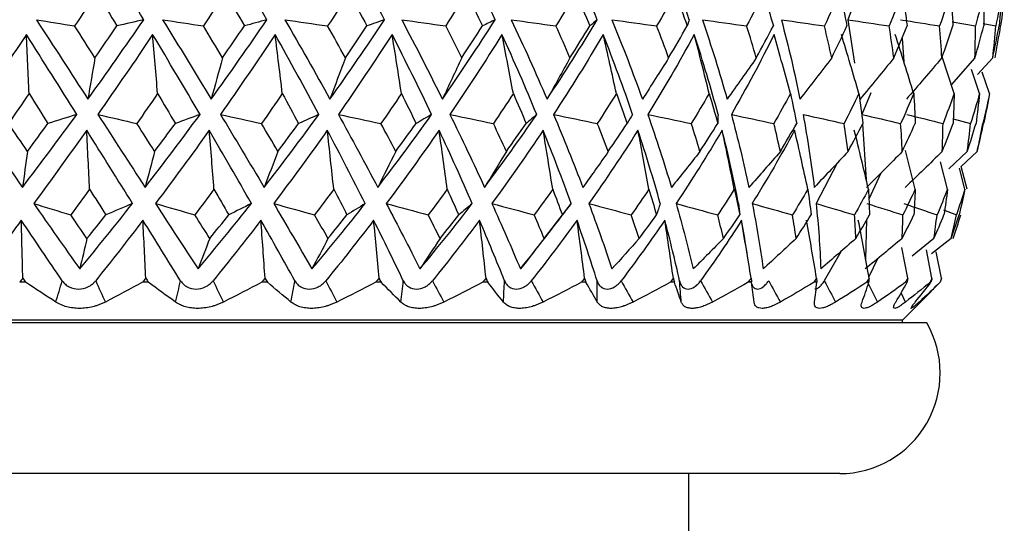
# Paper-space layout '_Left' of a CAD drawing. Header units: millimetres. Extents: x -25 to 233, y -3 to 362.
# Tile 7 of 11: x 3 to 22, y 129 to 139. Entities that reach past the tile are written whole.
import ezdxf

# ---------------------------------------------------------------- set-up
doc = ezdxf.new("R2010")
doc.units = ezdxf.units.MM

psp = doc.layouts.new('_Left')

# ---------------------------------------------------------------- linework, layer by layer
at = {"color": 7, "linetype": 'Continuous', "lineweight": 25}
for p, q in [((19.498, 140.105), (19.16, 139.224)), ((19.16, 139.224), (19.294, 138.361)), ((21.239, 139.179), (21.7, 139.099)), ((21.856, 139.147), (22.107, 139.099)), ((20.24, 138.854), (20.274, 138.389)), ((21.277, 137.755), (21.038, 138.484)), ((21.692, 138.467), (21.219, 137.932)), ((22.046, 138.467), (21.745, 138.132)), ((21.782, 137.755), (21.621, 138.235)), ((21.981, 137.755), (21.836, 138.183)), ((19.619, 137.77), (19.439, 137.34)), ((21.26, 137.255), (21.605, 137.161)), ((19.452, 137.145), (19.525, 136.049)), ((20.502, 135.852), (20.309, 136.624)), ((21.54, 136.604), (21.171, 136.257)), ((21.737, 136.604), (21.416, 136.304)), ((18.951, 136.375), (18.53, 135.57)), ((21.145, 135.852), (21.003, 136.4)), ((19.819, 136.176), (19.58, 135.653)), ((21.491, 135.852), (21.381, 136.271)), ((21.535, 135.852), (21.416, 136.304)), ((21.068, 135.441), (21.323, 135.343)), ((17.119, 134.779), (17.049, 135.237)), ((19.534, 135.242), (19.515, 134.46)), ((20.876, 134.875), (20.439, 134.524)), ((21.217, 134.875), (20.827, 134.566)), ((17.186, 134.403), (17.127, 134.78)), ((19.02, 134.612), (18.694, 134.033)), ((20.353, 134.083), (20.236, 134.694)), ((20.836, 134.083), (20.725, 134.65)), ((21.026, 134.083), (20.923, 134.608)), ((19.755, 134.472), (19.579, 134.113)), ((2.8, 134.003), (2.683, 134.003)), ((5.242, 134.003), (5.128, 134.003)), ((7.611, 134.003), (7.501, 134.003)), ((9.873, 134.003), (9.768, 134.003)), ((11.996, 134.003), (11.899, 134.003)), ((13.951, 134.003), (13.862, 134.003)), ((15.71, 134.003), (15.631, 134.003)), ((17.248, 134.003), (17.181, 134.003)), ((18.545, 134.003), (18.489, 134.003)), ((19.581, 134.003), (19.538, 134.003)), ((20.25, 133.25), (20.823, 133.823)), ((20.342, 134.003), (20.312, 134.003)), ((20.817, 134.003), (20.801, 134.003)), ((20.822, 133.824), (21.001, 134.003)), ((21.001, 134.003), (20.999, 134.003)), ((20.25, 133.25), (-20.25, 133.25)), ((20.25, 133.2), (20.25, 133.25)), ((20.732, 133.2), (-20.732, 133.2)), ((19, 130.2), (-19, 130.2)), ((16, 127.8), (16, 130.2))]:
    psp.add_line(p, q, dxfattribs=at)
at = {"color": 8, "linetype": 'Continuous', "lineweight": 25}
psp.add_line((20.31, 133.61), (20.223, 133.794), dxfattribs=at)
at = {"color": 7, "linetype": 'Continuous', "lineweight": 25}
psp.add_arc((19, 132.2), 2, 270, 30, dxfattribs=at)
for points in [[(5.151, 139.224), (4.814, 139.783), (4.471, 140.344), (4.123, 140.908)], [(7.6, 139.224), (7.284, 139.783), (6.96, 140.344), (6.627, 140.908)], [(9.942, 139.224), (9.652, 139.783), (9.351, 140.344), (9.038, 140.908)], [(12.144, 139.224), (11.884, 139.783), (11.61, 140.344), (11.322, 140.908)], [(14.176, 139.224), (13.949, 139.783), (13.707, 140.344), (13.448, 140.908)], [(16.008, 139.224), (15.819, 139.783), (15.611, 140.344), (15.384, 140.908)], [(4.215, 139.761), (4.069, 139.54), (3.923, 139.319), (3.776, 139.099)], [(4.215, 139.761), (4.35, 139.54), (4.485, 139.319), (4.618, 139.099)], [(6.774, 139.761), (6.63, 139.54), (6.485, 139.319), (6.338, 139.099)], [(6.774, 139.761), (6.903, 139.54), (7.03, 139.319), (7.155, 139.099)], [(9.239, 139.761), (9.098, 139.54), (8.955, 139.319), (8.811, 139.099)], [(9.239, 139.761), (9.358, 139.54), (9.476, 139.319), (9.592, 139.099)], [(11.574, 139.761), (11.438, 139.54), (11.3, 139.319), (11.16, 139.099)], [(11.574, 139.761), (11.683, 139.54), (11.789, 139.319), (11.893, 139.099)], [(13.747, 139.761), (13.618, 139.54), (13.486, 139.319), (13.353, 139.099)], [(13.747, 139.761), (13.843, 139.54), (13.937, 139.319), (14.028, 139.099)], [(15.726, 139.761), (15.606, 139.54), (15.483, 139.319), (15.358, 139.099)], [(15.726, 139.761), (15.809, 139.54), (15.889, 139.319), (15.966, 139.099)], [(17.485, 139.761), (17.376, 139.54), (17.263, 139.319), (17.148, 139.099)], [(17.485, 139.761), (17.553, 139.54), (17.618, 139.319), (17.68, 139.099)], [(18.998, 139.761), (18.901, 139.54), (18.8, 139.319), (18.696, 139.099)], [(18.998, 139.761), (19.051, 139.54), (19.1, 139.319), (19.145, 139.099)], [(20.245, 139.761), (20.161, 139.54), (20.074, 139.319), (19.983, 139.099)], [(20.245, 139.761), (20.281, 139.54), (20.313, 139.319), (20.342, 139.099)], [(21.208, 139.761), (21.138, 139.54), (21.065, 139.319), (20.989, 139.099)], [(21.208, 139.761), (21.227, 139.54), (21.242, 139.319), (21.253, 139.099)], [(21.872, 139.761), (21.819, 139.54), (21.761, 139.319), (21.7, 139.099)], [(21.872, 139.761), (21.874, 139.54), (21.872, 139.319), (21.866, 139.099)], [(22.23, 139.761), (22.193, 139.54), (22.152, 139.319), (22.107, 139.099)], [(22.23, 139.761), (22.215, 139.54), (22.195, 139.319), (22.172, 139.099)], [(22.276, 139.761), (22.255, 139.54), (22.231, 139.319), (22.203, 139.099)], [(3.016, 139.224), (3.36, 138.693), (3.701, 138.167), (4.04, 137.645)], [(3.016, 139.224), (3.269, 139.182), (3.522, 139.14), (3.776, 139.099)], [(4.04, 137.645), (4.416, 138.167), (4.787, 138.693), (5.151, 139.224)], [(5.151, 139.224), (4.974, 139.182), (4.797, 139.14), (4.618, 139.099)], [(5.528, 139.224), (5.855, 138.693), (6.177, 138.167), (6.493, 137.645)], [(5.528, 139.224), (5.798, 139.182), (6.068, 139.14), (6.338, 139.099)], [(6.493, 137.645), (6.871, 138.167), (7.24, 138.693), (7.6, 139.224)], [(7.6, 139.224), (7.452, 139.182), (7.304, 139.14), (7.155, 139.099)], [(7.962, 139.224), (8.268, 138.693), (8.566, 138.167), (8.856, 137.645)], [(7.962, 139.224), (8.245, 139.182), (8.528, 139.14), (8.811, 139.099)], [(8.856, 137.645), (9.229, 138.167), (9.591, 138.693), (9.942, 139.224)], [(9.942, 139.224), (9.826, 139.182), (9.709, 139.14), (9.592, 139.099)], [(10.285, 139.224), (10.565, 138.693), (10.835, 138.167), (11.094, 137.645)], [(10.285, 139.224), (10.577, 139.182), (10.868, 139.14), (11.16, 139.099)], [(11.094, 137.645), (11.457, 138.167), (11.807, 138.693), (12.144, 139.224)], [(12.144, 139.224), (12.061, 139.182), (11.978, 139.14), (11.893, 139.099)], [(12.463, 139.224), (12.714, 138.693), (12.952, 138.167), (13.176, 137.645)], [(12.463, 139.224), (12.76, 139.182), (13.056, 139.14), (13.353, 139.099)], [(13.176, 137.645), (13.525, 138.167), (13.858, 138.693), (14.176, 139.224)], [(14.176, 139.224), (14.127, 139.182), (14.078, 139.14), (14.028, 139.099)], [(14.467, 139.224), (14.684, 138.693), (14.886, 138.167), (15.074, 137.645)], [(14.467, 139.224), (14.764, 139.182), (15.061, 139.14), (15.358, 139.099)], [(16.008, 139.224), (15.995, 139.182), (15.981, 139.14), (15.966, 139.099)], [(16.267, 139.224), (16.448, 138.693), (16.612, 138.167), (16.76, 137.645)], [(16.267, 139.224), (16.561, 139.182), (16.854, 139.14), (17.148, 139.099)], [(17.839, 139.224), (17.981, 138.693), (18.105, 138.167), (18.21, 137.645)], [(17.839, 139.224), (18.125, 139.182), (18.411, 139.14), (18.696, 139.099)], [(19.16, 139.224), (19.435, 139.182), (19.709, 139.14), (19.983, 139.099)], [(20.213, 139.224), (20.472, 139.182), (20.73, 139.14), (20.989, 139.099)], [(2.818, 138.928), (2.46, 138.395), (2.1, 137.866), (1.738, 137.34)], [(3.819, 137.34), (3.489, 137.866), (3.155, 138.395), (2.818, 138.928)], [(2.87, 137.755), (2.853, 138.148), (2.836, 138.539), (2.818, 138.928)], [(4.18, 138.467), (4.046, 138.677), (3.911, 138.888), (3.776, 139.099)], [(4.18, 138.467), (4.327, 138.677), (4.473, 138.888), (4.618, 139.099)], [(5.329, 138.928), (4.97, 138.395), (4.606, 137.866), (4.237, 137.34)], [(6.272, 137.34), (5.964, 137.866), (5.65, 138.395), (5.329, 138.928)], [(5.427, 137.755), (5.396, 138.148), (5.363, 138.539), (5.329, 138.928)], [(6.718, 138.467), (6.592, 138.677), (6.466, 138.888), (6.338, 139.099)], [(7.766, 138.928), (7.411, 138.395), (7.048, 137.866), (6.678, 137.34)], [(6.718, 138.467), (6.865, 138.677), (7.011, 138.888), (7.155, 139.099)], [(8.636, 137.34), (8.355, 137.866), (8.065, 138.395), (7.766, 138.928)], [(7.909, 137.755), (7.863, 138.148), (7.815, 138.539), (7.766, 138.928)], [(9.163, 138.467), (9.047, 138.677), (8.93, 138.888), (8.811, 139.099)], [(10.094, 138.928), (9.748, 138.395), (9.391, 137.866), (9.024, 137.34)], [(9.163, 138.467), (9.308, 138.677), (9.451, 138.888), (9.592, 139.099)], [(10.88, 137.34), (10.629, 137.866), (10.367, 138.395), (10.094, 138.928)], [(10.279, 137.755), (10.22, 138.148), (10.158, 138.539), (10.094, 138.928)], [(11.478, 138.467), (11.374, 138.677), (11.268, 138.888), (11.16, 139.099)], [(12.28, 138.928), (11.947, 138.395), (11.602, 137.866), (11.244, 137.34)], [(11.478, 138.467), (11.619, 138.677), (11.757, 138.888), (11.893, 139.099)], [(12.971, 137.34), (12.754, 137.866), (12.524, 138.395), (12.28, 138.928)], [(12.506, 137.755), (12.433, 138.148), (12.358, 138.539), (12.28, 138.928)], [(14.294, 138.928), (13.979, 138.395), (13.65, 137.866), (13.306, 137.34)], [(13.633, 138.467), (13.542, 138.677), (13.448, 138.888), (13.353, 139.099)], [(13.633, 138.467), (13.767, 138.677), (13.899, 138.888), (14.028, 139.099)], [(14.879, 137.34), (14.7, 137.866), (14.505, 138.395), (14.294, 138.928)], [(14.556, 137.755), (14.472, 138.148), (14.384, 138.539), (14.294, 138.928)], [(16.107, 138.928), (15.815, 138.395), (15.507, 137.866), (15.182, 137.34)], [(15.596, 138.467), (15.519, 138.677), (15.44, 138.888), (15.358, 139.099)], [(15.596, 138.467), (15.722, 138.677), (15.846, 138.888), (15.966, 139.099)], [(16.579, 137.34), (16.439, 137.866), (16.282, 138.395), (16.107, 138.928)], [(16.403, 137.755), (16.307, 138.148), (16.209, 138.539), (16.107, 138.928)], [(17.694, 138.928), (17.429, 138.395), (17.146, 137.866), (16.844, 137.34)], [(17.341, 138.467), (17.279, 138.677), (17.215, 138.888), (17.148, 139.099)], [(17.341, 138.467), (17.457, 138.677), (17.57, 138.888), (17.68, 139.099)], [(18.019, 137.755), (17.914, 138.148), (17.806, 138.539), (17.694, 138.928)], [(18.841, 138.467), (18.796, 138.677), (18.748, 138.888), (18.696, 139.099)], [(18.841, 138.467), (18.946, 138.677), (19.047, 138.888), (19.145, 139.099)], [(19.382, 137.755), (19.269, 138.148), (19.153, 138.539), (19.033, 138.928)], [(20.078, 138.467), (20.049, 138.677), (20.018, 138.888), (19.983, 139.099)], [(20.078, 138.467), (20.169, 138.677), (20.257, 138.888), (20.342, 139.099)], [(20.473, 137.755), (20.354, 138.148), (20.231, 138.539), (20.104, 138.928)], [(21.032, 138.467), (21.021, 138.677), (21.007, 138.888), (20.989, 139.099)], [(21.032, 138.467), (21.11, 138.677), (21.183, 138.888), (21.253, 139.099)], [(21.692, 138.467), (21.698, 138.677), (21.701, 138.888), (21.7, 139.099)], [(21.692, 138.467), (21.753, 138.677), (21.812, 138.888), (21.866, 139.099)], [(22.046, 138.467), (22.07, 138.677), (22.09, 138.888), (22.107, 139.099)], [(22.046, 138.467), (22.092, 138.677), (22.134, 138.888), (22.172, 139.099)], [(22.092, 138.467), (22.132, 138.677), (22.169, 138.888), (22.203, 139.099)], [(4.18, 138.467), (4.133, 138.19), (4.087, 137.916), (4.04, 137.645)], [(6.718, 138.467), (6.644, 138.19), (6.569, 137.916), (6.493, 137.645)], [(9.163, 138.467), (9.061, 138.19), (8.959, 137.916), (8.856, 137.645)], [(11.478, 138.467), (11.352, 138.19), (11.223, 137.916), (11.094, 137.645)], [(13.633, 138.467), (13.482, 138.19), (13.33, 137.916), (13.176, 137.645)], [(15.596, 138.467), (15.424, 138.19), (15.25, 137.916), (15.074, 137.645)], [(17.341, 138.467), (17.149, 138.19), (16.955, 137.916), (16.76, 137.645)], [(18.841, 138.467), (18.633, 138.19), (18.423, 137.916), (18.21, 137.645)], [(20.078, 138.467), (19.856, 138.19), (19.632, 137.916), (19.405, 137.645)], [(21.032, 138.467), (20.8, 138.19), (20.565, 137.916), (20.328, 137.645)], [(2.87, 137.755), (2.734, 137.557), (2.597, 137.358), (2.46, 137.161)], [(2.87, 137.755), (2.996, 137.557), (3.121, 137.358), (3.246, 137.161)], [(5.427, 137.755), (5.29, 137.557), (5.152, 137.358), (5.013, 137.161)], [(5.427, 137.755), (5.546, 137.557), (5.664, 137.358), (5.781, 137.161)], [(7.909, 137.755), (7.772, 137.557), (7.634, 137.358), (7.494, 137.161)], [(7.909, 137.755), (8.018, 137.557), (8.127, 137.358), (8.234, 137.161)], [(10.279, 137.755), (10.145, 137.557), (10.009, 137.358), (9.871, 137.161)], [(10.279, 137.755), (10.378, 137.557), (10.476, 137.358), (10.572, 137.161)], [(12.506, 137.755), (12.375, 137.557), (12.243, 137.358), (12.109, 137.161)], [(12.506, 137.755), (12.593, 137.557), (12.678, 137.358), (12.761, 137.161)], [(14.556, 137.755), (14.432, 137.557), (14.306, 137.358), (14.177, 137.161)], [(14.556, 137.755), (14.63, 137.557), (14.702, 137.358), (14.772, 137.161)], [(16.403, 137.755), (16.286, 137.557), (16.168, 137.358), (16.046, 137.161)], [(16.403, 137.755), (16.462, 137.557), (16.52, 137.358), (16.574, 137.161)], [(18.019, 137.755), (17.912, 137.557), (17.803, 137.358), (17.69, 137.161)], [(18.019, 137.755), (18.063, 137.557), (18.105, 137.358), (18.145, 137.161)], [(19.382, 137.755), (19.286, 137.557), (19.187, 137.358), (19.086, 137.161)], [(19.382, 137.755), (19.411, 137.557), (19.437, 137.358), (19.46, 137.161)], [(20.473, 137.755), (20.39, 137.557), (20.303, 137.358), (20.213, 137.161)], [(20.473, 137.755), (20.486, 137.557), (20.496, 137.358), (20.502, 137.161)], [(21.277, 137.755), (21.207, 137.557), (21.134, 137.358), (21.057, 137.161)], [(21.277, 137.755), (21.273, 137.557), (21.267, 137.358), (21.257, 137.161)], [(21.782, 137.755), (21.726, 137.557), (21.667, 137.358), (21.605, 137.161)], [(21.782, 137.755), (21.762, 137.557), (21.739, 137.358), (21.713, 137.161)], [(21.981, 137.755), (21.941, 137.557), (21.897, 137.358), (21.85, 137.161)], [(21.981, 137.755), (21.945, 137.557), (21.906, 137.358), (21.864, 137.161)], [(1.738, 137.34), (2.072, 136.852), (2.406, 136.369), (2.738, 135.891)], [(2.838, 136.604), (2.712, 136.789), (2.586, 136.975), (2.46, 137.161)], [(2.738, 135.891), (3.102, 136.369), (3.463, 136.852), (3.819, 137.34)], [(2.838, 136.604), (2.975, 136.789), (3.111, 136.975), (3.246, 137.161)], [(3.819, 137.34), (3.629, 137.28), (3.438, 137.22), (3.246, 137.161)], [(4.237, 137.34), (4.555, 136.852), (4.868, 136.369), (5.179, 135.891)], [(4.237, 137.34), (4.495, 137.28), (4.754, 137.22), (5.013, 137.161)], [(5.367, 136.604), (5.249, 136.789), (5.131, 136.975), (5.013, 137.161)], [(5.179, 135.891), (5.549, 136.369), (5.914, 136.852), (6.272, 137.34)], [(5.367, 136.604), (5.506, 136.789), (5.644, 136.975), (5.781, 137.161)], [(6.272, 137.34), (6.109, 137.28), (5.945, 137.22), (5.781, 137.161)], [(6.678, 137.34), (6.973, 136.852), (7.263, 136.369), (7.546, 135.891)], [(6.678, 137.34), (6.95, 137.28), (7.222, 137.22), (7.494, 137.161)], [(7.821, 136.604), (7.713, 136.789), (7.604, 136.975), (7.494, 137.161)], [(7.546, 135.891), (7.919, 136.369), (8.282, 136.852), (8.636, 137.34)], [(7.821, 136.604), (7.96, 136.789), (8.098, 136.975), (8.234, 137.161)], [(8.636, 137.34), (8.503, 137.28), (8.369, 137.22), (8.234, 137.161)], [(9.024, 137.34), (9.294, 136.852), (9.555, 136.369), (9.808, 135.891)], [(9.024, 137.34), (9.306, 137.28), (9.589, 137.22), (9.871, 137.161)], [(9.808, 135.891), (10.176, 136.369), (10.534, 136.852), (10.88, 137.34)], [(10.165, 136.604), (10.068, 136.789), (9.97, 136.975), (9.871, 137.161)], [(10.165, 136.604), (10.302, 136.789), (10.438, 136.975), (10.572, 137.161)], [(10.88, 137.34), (10.778, 137.28), (10.675, 137.22), (10.572, 137.161)], [(11.244, 137.34), (11.484, 136.852), (11.713, 136.369), (11.933, 135.891)], [(11.244, 137.34), (11.532, 137.28), (11.821, 137.22), (12.109, 137.161)], [(11.933, 135.891), (12.291, 136.369), (12.637, 136.852), (12.971, 137.34)], [(12.367, 136.604), (12.282, 136.789), (12.196, 136.975), (12.109, 137.161)], [(12.367, 136.604), (12.5, 136.789), (12.632, 136.975), (12.761, 137.161)], [(12.971, 137.34), (12.902, 137.28), (12.832, 137.22), (12.761, 137.161)], [(13.306, 137.34), (13.513, 136.852), (13.707, 136.369), (13.889, 135.891)], [(13.306, 137.34), (13.597, 137.28), (13.887, 137.22), (14.177, 137.161)], [(14.395, 136.604), (14.324, 136.789), (14.251, 136.975), (14.177, 137.161)], [(14.395, 136.604), (14.522, 136.789), (14.648, 136.975), (14.772, 137.161)], [(14.879, 137.34), (14.844, 137.28), (14.808, 137.22), (14.772, 137.161)], [(15.182, 137.34), (15.352, 136.852), (15.509, 136.369), (15.651, 135.891)], [(15.182, 137.34), (15.47, 137.28), (15.758, 137.22), (16.046, 137.161)], [(16.22, 136.604), (16.164, 136.789), (16.106, 136.975), (16.046, 137.161)], [(16.22, 136.604), (16.341, 136.789), (16.459, 136.975), (16.574, 137.161)], [(16.579, 137.34), (16.578, 137.28), (16.577, 137.22), (16.574, 137.161)], [(16.844, 137.34), (16.976, 136.852), (17.092, 136.369), (17.193, 135.891)], [(16.844, 137.34), (17.126, 137.28), (17.408, 137.22), (17.69, 137.161)], [(17.819, 136.604), (17.778, 136.789), (17.735, 136.975), (17.69, 137.161)], [(17.819, 136.604), (17.93, 136.789), (18.039, 136.975), (18.145, 137.161)], [(18.27, 137.34), (18.361, 136.852), (18.436, 136.369), (18.494, 135.891)], [(18.27, 137.34), (18.542, 137.28), (18.814, 137.22), (19.086, 137.161)], [(19.167, 136.604), (19.142, 136.789), (19.115, 136.975), (19.086, 137.161)], [(19.167, 136.604), (19.267, 136.789), (19.365, 136.975), (19.46, 137.161)], [(19.439, 137.34), (19.697, 137.28), (19.955, 137.22), (20.213, 137.161)], [(20.246, 136.604), (20.237, 136.789), (20.227, 136.975), (20.213, 137.161)], [(20.246, 136.604), (20.334, 136.789), (20.42, 136.975), (20.502, 137.161)], [(20.335, 137.34), (20.576, 137.28), (20.817, 137.22), (21.057, 137.161)], [(21.04, 136.604), (21.049, 136.789), (21.054, 136.975), (21.057, 137.161)], [(21.04, 136.604), (21.115, 136.789), (21.188, 136.975), (21.257, 137.161)], [(21.54, 136.604), (21.565, 136.789), (21.586, 136.975), (21.605, 137.161)], [(21.54, 136.604), (21.6, 136.789), (21.658, 136.975), (21.713, 137.161)], [(21.737, 136.604), (21.778, 136.789), (21.816, 136.975), (21.85, 137.161)], [(21.737, 136.604), (21.782, 136.789), (21.825, 136.975), (21.864, 137.161)], [(4.016, 137.027), (3.668, 136.536), (3.317, 136.05), (2.962, 135.57)], [(4.928, 135.57), (4.628, 136.05), (4.324, 136.536), (4.016, 137.027)], [(4.074, 135.852), (4.056, 136.245), (4.036, 136.636), (4.016, 137.027)], [(6.455, 137.027), (6.105, 136.536), (5.749, 136.05), (5.387, 135.57)], [(7.294, 135.57), (7.021, 136.05), (6.741, 136.536), (6.455, 137.027)], [(6.549, 135.852), (6.519, 136.245), (6.488, 136.636), (6.455, 137.027)], [(8.804, 137.027), (8.456, 136.536), (8.101, 136.05), (7.737, 135.57)], [(9.559, 135.57), (9.316, 136.05), (9.064, 136.536), (8.804, 137.027)], [(8.932, 135.852), (8.891, 136.245), (8.848, 136.636), (8.804, 137.027)], [(11.029, 137.027), (10.688, 136.536), (10.338, 136.05), (9.978, 135.57)], [(11.689, 135.57), (11.479, 136.05), (11.259, 136.536), (11.029, 137.027)], [(11.189, 135.852), (11.138, 136.245), (11.084, 136.636), (11.029, 137.027)], [(13.099, 137.027), (12.771, 136.536), (12.431, 136.05), (12.079, 135.57)], [(13.655, 135.57), (13.482, 136.05), (13.297, 136.536), (13.099, 137.027)], [(13.289, 135.852), (13.228, 136.245), (13.165, 136.636), (13.099, 137.027)], [(14.985, 137.027), (14.674, 136.536), (14.349, 136.05), (14.01, 135.57)], [(15.429, 135.57), (15.295, 136.05), (15.147, 136.536), (14.985, 137.027)], [(15.203, 135.852), (15.133, 136.245), (15.061, 136.636), (14.985, 137.027)], [(16.661, 137.027), (16.371, 136.536), (16.066, 136.05), (15.745, 135.57)], [(16.987, 135.57), (16.894, 136.05), (16.785, 136.536), (16.661, 137.027)], [(16.903, 135.852), (16.826, 136.245), (16.745, 136.636), (16.661, 137.027)], [(18.103, 137.027), (17.838, 136.536), (17.557, 136.05), (17.259, 135.57)], [(18.366, 135.852), (18.282, 136.245), (18.194, 136.636), (18.103, 137.027)], [(19.572, 135.852), (19.482, 136.245), (19.388, 136.636), (19.291, 137.027)], [(2.838, 136.604), (2.805, 136.364), (2.771, 136.126), (2.738, 135.891)], [(5.367, 136.604), (5.305, 136.364), (5.242, 136.127), (5.179, 135.891)], [(7.821, 136.604), (7.73, 136.364), (7.639, 136.126), (7.546, 135.891)], [(10.165, 136.604), (10.047, 136.364), (9.928, 136.127), (9.808, 135.891)], [(12.367, 136.604), (12.223, 136.364), (12.078, 136.126), (11.933, 135.891)], [(14.395, 136.604), (14.227, 136.364), (14.059, 136.126), (13.889, 135.891)], [(16.22, 136.604), (16.032, 136.364), (15.842, 136.126), (15.651, 135.891)], [(17.819, 136.604), (17.612, 136.364), (17.403, 136.126), (17.193, 135.891)], [(19.167, 136.604), (18.944, 136.364), (18.72, 136.127), (18.494, 135.891)], [(20.246, 136.604), (20.01, 136.364), (19.774, 136.126), (19.535, 135.891)], [(21.04, 136.604), (20.796, 136.364), (20.55, 136.126), (20.302, 135.891)], [(4.074, 135.852), (3.95, 135.682), (3.825, 135.513), (3.699, 135.343)], [(4.074, 135.852), (4.182, 135.682), (4.289, 135.513), (4.396, 135.343)], [(6.549, 135.852), (6.423, 135.682), (6.296, 135.513), (6.168, 135.343)], [(6.549, 135.852), (6.648, 135.682), (6.746, 135.513), (6.844, 135.343)], [(8.932, 135.852), (8.806, 135.682), (8.679, 135.513), (8.551, 135.343)], [(8.932, 135.852), (9.021, 135.682), (9.109, 135.513), (9.196, 135.343)], [(11.189, 135.852), (11.065, 135.682), (10.94, 135.513), (10.813, 135.343)], [(11.189, 135.852), (11.267, 135.682), (11.343, 135.513), (11.419, 135.343)], [(13.289, 135.852), (13.169, 135.682), (13.047, 135.513), (12.923, 135.343)], [(13.289, 135.852), (13.355, 135.682), (13.419, 135.513), (13.481, 135.343)], [(15.203, 135.852), (15.088, 135.682), (14.971, 135.513), (14.852, 135.343)], [(15.203, 135.852), (15.255, 135.682), (15.306, 135.513), (15.355, 135.343)], [(16.903, 135.852), (16.795, 135.682), (16.685, 135.513), (16.573, 135.343)], [(16.903, 135.852), (16.942, 135.682), (16.978, 135.513), (17.013, 135.343)], [(18.366, 135.852), (18.267, 135.682), (18.165, 135.513), (18.061, 135.343)], [(18.366, 135.852), (18.39, 135.682), (18.412, 135.513), (18.432, 135.343)], [(19.572, 135.852), (19.482, 135.682), (19.39, 135.513), (19.295, 135.343)], [(19.572, 135.852), (19.581, 135.682), (19.587, 135.513), (19.592, 135.343)], [(20.502, 135.852), (20.423, 135.682), (20.342, 135.513), (20.258, 135.343)], [(20.502, 135.852), (20.496, 135.682), (20.488, 135.513), (20.477, 135.343)], [(21.145, 135.852), (21.078, 135.682), (21.009, 135.513), (20.937, 135.343)], [(21.145, 135.852), (21.124, 135.682), (21.101, 135.513), (21.075, 135.343)], [(21.491, 135.852), (21.437, 135.682), (21.381, 135.513), (21.323, 135.343)], [(21.491, 135.852), (21.455, 135.682), (21.417, 135.513), (21.377, 135.343)], [(2.962, 135.57), (3.269, 135.13), (3.574, 134.697), (3.877, 134.269)], [(2.962, 135.57), (3.207, 135.494), (3.453, 135.418), (3.699, 135.343)], [(3.877, 134.269), (4.232, 134.697), (4.582, 135.13), (4.928, 135.57)], [(4.928, 135.57), (4.751, 135.494), (4.574, 135.418), (4.396, 135.343)], [(5.387, 135.57), (5.673, 135.13), (5.954, 134.697), (6.232, 134.269)], [(5.387, 135.57), (5.647, 135.494), (5.908, 135.418), (6.168, 135.343)], [(6.232, 134.269), (6.593, 134.697), (6.947, 135.13), (7.294, 135.57)], [(7.294, 135.57), (7.145, 135.494), (6.995, 135.418), (6.844, 135.343)], [(7.737, 135.57), (7.997, 135.13), (8.251, 134.697), (8.499, 134.269)], [(7.737, 135.57), (8.008, 135.494), (8.279, 135.418), (8.551, 135.343)], [(8.499, 134.269), (8.861, 134.697), (9.214, 135.13), (9.559, 135.57)], [(9.559, 135.57), (9.438, 135.494), (9.317, 135.418), (9.196, 135.343)], [(9.978, 135.57), (10.209, 135.13), (10.432, 134.697), (10.648, 134.269)], [(9.978, 135.57), (10.256, 135.494), (10.534, 135.418), (10.813, 135.343)], [(10.648, 134.269), (11.005, 134.697), (11.352, 135.13), (11.689, 135.57)], [(11.689, 135.57), (11.6, 135.494), (11.509, 135.418), (11.419, 135.343)], [(12.079, 135.57), (12.277, 135.13), (12.467, 134.697), (12.646, 134.269)], [(12.079, 135.57), (12.36, 135.494), (12.642, 135.418), (12.923, 135.343)], [(12.646, 134.269), (12.994, 134.697), (13.33, 135.13), (13.655, 135.57)], [(13.655, 135.57), (13.598, 135.494), (13.54, 135.418), (13.481, 135.343)], [(14.01, 135.57), (14.174, 135.13), (14.326, 134.697), (14.467, 134.269)], [(14.01, 135.57), (14.291, 135.494), (14.571, 135.418), (14.852, 135.343)], [(15.429, 135.57), (15.405, 135.494), (15.38, 135.418), (15.355, 135.343)], [(15.745, 135.57), (15.871, 135.13), (15.984, 134.697), (16.085, 134.269)], [(15.745, 135.57), (16.021, 135.494), (16.297, 135.418), (16.573, 135.343)], [(16.987, 135.57), (16.996, 135.494), (17.005, 135.418), (17.013, 135.343)], [(17.259, 135.57), (17.346, 135.13), (17.419, 134.697), (17.478, 134.269)], [(17.259, 135.57), (17.526, 135.494), (17.793, 135.418), (18.061, 135.343)], [(18.53, 135.57), (18.577, 135.13), (18.608, 134.697), (18.624, 134.269)], [(18.53, 135.57), (18.785, 135.494), (19.04, 135.418), (19.295, 135.343)], [(19.542, 135.57), (19.781, 135.494), (20.02, 135.418), (20.258, 135.343)], [(20.279, 135.57), (20.498, 135.494), (20.718, 135.418), (20.937, 135.343)], [(2.715, 135.237), (2.412, 134.831), (2.107, 134.429), (1.8, 134.033)], [(3.53, 134.033), (3.26, 134.429), (2.988, 134.831), (2.715, 135.237)], [(2.745, 134.083), (2.735, 134.469), (2.726, 134.853), (2.715, 135.237)], [(4.022, 134.875), (3.915, 135.03), (3.808, 135.186), (3.699, 135.343)], [(4.022, 134.875), (4.147, 135.03), (4.272, 135.186), (4.396, 135.343)], [(5.135, 135.237), (4.825, 134.831), (4.512, 134.429), (4.195, 134.033)], [(5.885, 134.033), (5.639, 134.429), (5.389, 134.831), (5.135, 135.237)], [(5.192, 134.083), (5.174, 134.469), (5.155, 134.853), (5.135, 135.237)], [(6.466, 134.875), (6.367, 135.03), (6.268, 135.186), (6.168, 135.343)], [(6.466, 134.875), (6.592, 135.03), (6.718, 135.186), (6.844, 135.343)], [(7.483, 135.237), (7.171, 134.831), (6.853, 134.429), (6.531, 134.033)], [(8.158, 134.033), (7.938, 134.429), (7.713, 134.831), (7.483, 135.237)], [(7.565, 134.083), (7.539, 134.469), (7.512, 134.853), (7.483, 135.237)], [(8.818, 134.875), (8.73, 135.03), (8.641, 135.186), (8.551, 135.343)], [(9.726, 135.237), (9.416, 134.831), (9.099, 134.429), (8.775, 134.033)], [(8.818, 134.875), (8.945, 135.03), (9.071, 135.186), (9.196, 135.343)], [(10.317, 134.033), (10.127, 134.429), (9.93, 134.831), (9.726, 135.237)], [(9.833, 134.083), (9.799, 134.469), (9.764, 134.853), (9.726, 135.237)], [(11.047, 134.875), (10.97, 135.03), (10.892, 135.186), (10.813, 135.343)], [(11.833, 135.237), (11.529, 134.831), (11.216, 134.429), (10.896, 134.033)], [(11.047, 134.875), (11.172, 135.03), (11.296, 135.186), (11.419, 135.343)], [(12.331, 134.033), (12.173, 134.429), (12.007, 134.831), (11.833, 135.237)], [(11.963, 134.083), (11.921, 134.469), (11.878, 134.853), (11.833, 135.237)], [(13.773, 135.237), (13.479, 134.831), (13.176, 134.429), (12.864, 134.033)], [(13.12, 134.875), (13.056, 135.03), (12.99, 135.186), (12.923, 135.343)], [(13.12, 134.875), (13.242, 135.03), (13.362, 135.186), (13.481, 135.343)], [(14.171, 134.033), (14.048, 134.429), (13.915, 134.831), (13.773, 135.237)], [(13.924, 134.083), (13.876, 134.469), (13.826, 134.853), (13.773, 135.237)], [(15.52, 135.237), (15.241, 134.831), (14.952, 134.429), (14.652, 134.033)], [(15.01, 134.875), (14.959, 135.03), (14.906, 135.186), (14.852, 135.343)], [(15.01, 134.875), (15.126, 135.03), (15.241, 135.186), (15.355, 135.343)], [(15.813, 134.033), (15.726, 134.429), (15.628, 134.831), (15.52, 135.237)], [(15.69, 134.083), (15.636, 134.469), (15.58, 134.853), (15.52, 135.237)], [(17.049, 135.237), (16.789, 134.831), (16.517, 134.429), (16.233, 134.033)], [(16.688, 134.875), (16.651, 135.03), (16.613, 135.186), (16.573, 135.343)], [(16.688, 134.875), (16.798, 135.03), (16.906, 135.186), (17.013, 135.343)], [(17.236, 134.083), (17.177, 134.469), (17.115, 134.853), (17.049, 135.237)], [(18.133, 134.875), (18.11, 135.03), (18.086, 135.186), (18.061, 135.343)], [(18.133, 134.875), (18.234, 135.03), (18.334, 135.186), (18.432, 135.343)], [(18.54, 134.083), (18.477, 134.469), (18.409, 134.853), (18.339, 135.237)], [(19.322, 134.875), (19.315, 135.03), (19.306, 135.186), (19.295, 135.343)], [(19.322, 134.875), (19.414, 135.03), (19.504, 135.186), (19.592, 135.343)], [(19.584, 134.083), (19.517, 134.469), (19.446, 134.853), (19.371, 135.237)], [(20.241, 134.875), (20.249, 135.03), (20.255, 135.186), (20.258, 135.343)], [(20.241, 134.875), (20.322, 135.03), (20.401, 135.186), (20.477, 135.343)], [(20.876, 134.875), (20.898, 135.03), (20.919, 135.186), (20.937, 135.343)], [(20.876, 134.875), (20.944, 135.03), (21.011, 135.186), (21.075, 135.343)], [(21.217, 134.875), (21.254, 135.03), (21.29, 135.186), (21.323, 135.343)], [(21.217, 134.875), (21.272, 135.03), (21.326, 135.186), (21.377, 135.343)], [(21.261, 134.875), (21.312, 135.03), (21.361, 135.186), (21.409, 135.343)], [(4.022, 134.875), (3.974, 134.671), (3.926, 134.469), (3.877, 134.269)], [(6.466, 134.875), (6.388, 134.671), (6.31, 134.469), (6.232, 134.269)], [(8.818, 134.875), (8.712, 134.671), (8.606, 134.469), (8.499, 134.269)], [(11.047, 134.875), (10.914, 134.671), (10.781, 134.469), (10.648, 134.269)], [(13.12, 134.875), (12.963, 134.671), (12.805, 134.469), (12.646, 134.269)], [(15.01, 134.875), (14.83, 134.671), (14.649, 134.469), (14.467, 134.269)], [(16.688, 134.875), (16.488, 134.671), (16.287, 134.469), (16.085, 134.269)], [(18.133, 134.875), (17.915, 134.671), (17.697, 134.469), (17.478, 134.269)], [(19.322, 134.875), (19.091, 134.671), (18.858, 134.469), (18.624, 134.269)], [(20.241, 134.875), (19.999, 134.671), (19.755, 134.469), (19.51, 134.269)], [(2.745, 134.083), (2.724, 134.056), (2.704, 134.03), (2.683, 134.003)], [(2.745, 134.083), (2.763, 134.056), (2.782, 134.03), (2.8, 134.003)], [(3.402, 133.61), (3.445, 133.751), (3.487, 133.892), (3.53, 134.033)], [(4.195, 134.033), (4.259, 133.892), (4.323, 133.751), (4.388, 133.61)], [(5.192, 134.083), (5.17, 134.056), (5.149, 134.03), (5.128, 134.003)], [(5.192, 134.083), (5.208, 134.056), (5.225, 134.03), (5.242, 134.003)], [(5.782, 133.61), (5.817, 133.751), (5.851, 133.892), (5.885, 134.033)], [(6.531, 134.033), (6.6, 133.892), (6.669, 133.751), (6.738, 133.61)], [(7.565, 134.083), (7.544, 134.056), (7.522, 134.03), (7.501, 134.003)], [(7.565, 134.083), (7.581, 134.056), (7.596, 134.03), (7.611, 134.003)], [(8.081, 133.61), (8.107, 133.751), (8.133, 133.892), (8.158, 134.033)], [(8.775, 134.033), (8.848, 133.892), (8.921, 133.751), (8.995, 133.61)], [(9.833, 134.083), (9.812, 134.056), (9.79, 134.03), (9.768, 134.003)], [(9.833, 134.083), (9.846, 134.056), (9.859, 134.03), (9.873, 134.003)], [(10.267, 133.61), (10.284, 133.751), (10.301, 133.892), (10.317, 134.033)], [(10.896, 134.033), (10.972, 133.892), (11.048, 133.751), (11.125, 133.61)], [(11.963, 134.083), (11.941, 134.056), (11.92, 134.03), (11.899, 134.003)], [(11.963, 134.083), (11.974, 134.056), (11.985, 134.03), (11.996, 134.003)], [(12.309, 133.61), (12.316, 133.751), (12.324, 133.892), (12.331, 134.033)], [(12.864, 134.033), (12.942, 133.892), (13.02, 133.751), (13.099, 133.61)], [(13.924, 134.083), (13.904, 134.056), (13.883, 134.03), (13.862, 134.003)], [(13.924, 134.083), (13.933, 134.056), (13.942, 134.03), (13.951, 134.003)], [(14.177, 133.61), (14.176, 133.751), (14.174, 133.892), (14.171, 134.033)], [(14.652, 134.033), (14.73, 133.892), (14.809, 133.751), (14.889, 133.61)], [(15.69, 134.083), (15.671, 134.056), (15.651, 134.03), (15.631, 134.003)], [(15.69, 134.083), (15.697, 134.056), (15.703, 134.03), (15.71, 134.003)], [(15.847, 133.61), (15.836, 133.751), (15.825, 133.892), (15.813, 134.033)], [(16.233, 134.033), (16.312, 133.892), (16.391, 133.751), (16.47, 133.61)], [(17.236, 134.083), (17.218, 134.056), (17.199, 134.03), (17.181, 134.003)], [(17.236, 134.083), (17.24, 134.056), (17.244, 134.03), (17.248, 134.003)], [(17.587, 134.033), (17.665, 133.892), (17.742, 133.751), (17.82, 133.61)], [(18.54, 134.083), (18.523, 134.056), (18.506, 134.03), (18.489, 134.003)], [(18.54, 134.083), (18.542, 134.056), (18.543, 134.03), (18.545, 134.003)], [(18.694, 134.033), (18.769, 133.892), (18.844, 133.751), (18.919, 133.61)], [(19.584, 134.083), (19.569, 134.056), (19.553, 134.03), (19.538, 134.003)], [(19.539, 134.033), (19.61, 133.892), (19.682, 133.751), (19.753, 133.61)], [(19.584, 134.083), (19.583, 134.056), (19.582, 134.03), (19.581, 134.003)], [(20.353, 134.083), (20.339, 134.056), (20.326, 134.03), (20.312, 134.003)], [(20.353, 134.083), (20.349, 134.056), (20.346, 134.03), (20.342, 134.003)], [(20.836, 134.083), (20.824, 134.056), (20.813, 134.03), (20.801, 134.003)], [(20.836, 134.083), (20.83, 134.056), (20.824, 134.03), (20.817, 134.003)], [(21.026, 134.083), (21.017, 134.056), (21.008, 134.03), (20.999, 134.003)], [(21.026, 134.083), (21.018, 134.056), (21.009, 134.03), (21.001, 134.003)], [(3.402, 133.61), (3.203, 133.74), (3.002, 133.871), (2.8, 134.003)], [(5.128, 134.003), (4.881, 133.871), (4.634, 133.74), (4.388, 133.61)], [(5.782, 133.61), (5.604, 133.74), (5.424, 133.871), (5.242, 134.003)], [(7.501, 134.003), (7.247, 133.871), (6.992, 133.74), (6.738, 133.61)], [(8.081, 133.61), (7.927, 133.74), (7.77, 133.871), (7.611, 134.003)], [(9.768, 134.003), (9.511, 133.871), (9.253, 133.74), (8.995, 133.61)], [(10.267, 133.61), (10.138, 133.74), (10.007, 133.871), (9.873, 134.003)], [(11.899, 134.003), (11.642, 133.871), (11.383, 133.74), (11.125, 133.61)], [(12.309, 133.61), (12.207, 133.74), (12.103, 133.871), (11.996, 134.003)], [(13.862, 134.003), (13.609, 133.871), (13.354, 133.74), (13.099, 133.61)], [(14.177, 133.61), (14.105, 133.74), (14.029, 133.871), (13.951, 134.003)], [(15.631, 134.003), (15.385, 133.871), (15.138, 133.74), (14.889, 133.61)], [(15.847, 133.61), (15.804, 133.74), (15.758, 133.871), (15.71, 134.003)], [(17.181, 134.003), (16.945, 133.871), (16.708, 133.74), (16.47, 133.61)], [(17.295, 133.61), (17.282, 133.74), (17.267, 133.871), (17.248, 134.003)], [(18.489, 134.003), (18.268, 133.871), (18.045, 133.74), (17.82, 133.61)], [(18.499, 133.61), (18.517, 133.74), (18.532, 133.871), (18.545, 134.003)], [(19.538, 134.003), (19.334, 133.871), (19.128, 133.74), (18.919, 133.61)], [(19.444, 133.61), (19.492, 133.74), (19.538, 133.871), (19.581, 134.003)], [(20.312, 134.003), (20.128, 133.871), (19.942, 133.74), (19.753, 133.61)], [(20.116, 133.61), (20.194, 133.74), (20.269, 133.871), (20.342, 134.003)], [(20.801, 134.003), (20.64, 133.871), (20.477, 133.74), (20.31, 133.61)], [(20.505, 133.61), (20.612, 133.74), (20.716, 133.871), (20.817, 134.003)], [(20.999, 134.003), (20.863, 133.871), (20.724, 133.74), (20.582, 133.61)]]:
    psp.add_open_spline(points, degree=3, dxfattribs=at)
for points, knots in [([(3.53, 134.033), (3.54, 134.019), (3.558, 133.994), (3.603, 133.951), (3.692, 133.892), (3.852, 133.855), (4.016, 133.892), (4.112, 133.952), (4.162, 133.994), (4.183, 134.019), (4.195, 134.033)], [0, 0, 0, 0, 0.068735, 0.126229, 0.251156, 0.500283, 0.7491, 0.874618, 0.931709, 1, 1, 1, 1]), ([(5.885, 134.033), (5.895, 134.019), (5.912, 133.994), (5.953, 133.951), (6.038, 133.892), (6.191, 133.855), (6.351, 133.892), (6.447, 133.952), (6.497, 133.994), (6.519, 134.019), (6.531, 134.033)], [0, 0, 0, 0, 0.068735, 0.126229, 0.251156, 0.500283, 0.7491, 0.874618, 0.931709, 1, 1, 1, 1]), ([(8.158, 134.033), (8.167, 134.019), (8.182, 133.994), (8.22, 133.951), (8.299, 133.892), (8.444, 133.855), (8.598, 133.892), (8.692, 133.952), (8.741, 133.994), (8.763, 134.019), (8.775, 134.033)], [0, 0, 0, 0, 0.068735, 0.126229, 0.251156, 0.500283, 0.7491, 0.874618, 0.931709, 1, 1, 1, 1]), ([(10.317, 134.033), (10.324, 134.019), (10.337, 133.994), (10.372, 133.951), (10.443, 133.892), (10.578, 133.855), (10.724, 133.892), (10.815, 133.952), (10.863, 133.994), (10.884, 134.019), (10.896, 134.033)], [0, 0, 0, 0, 0.068735, 0.126229, 0.251156, 0.500283, 0.7491, 0.874618, 0.931709, 1, 1, 1, 1]), ([(12.331, 134.033), (12.337, 134.019), (12.348, 133.994), (12.378, 133.951), (12.441, 133.892), (12.563, 133.855), (12.7, 133.892), (12.786, 133.952), (12.832, 133.994), (12.853, 134.019), (12.864, 134.033)], [0, 0, 0, 0, 0.0687351, 0.1262294, 0.2511556, 0.5002833, 0.7491005, 0.8746175, 0.9317086, 1, 1, 1, 1]), ([(14.171, 134.033), (14.176, 134.019), (14.185, 133.994), (14.21, 133.951), (14.264, 133.892), (14.372, 133.855), (14.497, 133.892), (14.577, 133.952), (14.621, 133.994), (14.641, 134.019), (14.652, 134.033)], [0, 0, 0, 0, 0.068735, 0.126229, 0.251156, 0.500283, 0.7491, 0.874618, 0.931709, 1, 1, 1, 1]), ([(15.813, 134.033), (15.817, 134.019), (15.823, 133.994), (15.842, 133.951), (15.886, 133.892), (15.98, 133.855), (16.091, 133.892), (16.164, 133.952), (16.205, 133.994), (16.223, 134.019), (16.233, 134.033)], [0, 0, 0, 0, 0.068735, 0.126229, 0.251156, 0.500283, 0.7491, 0.874618, 0.931709, 1, 1, 1, 1]), ([(17.233, 134.033), (17.235, 134.019), (17.239, 133.994), (17.253, 133.951), (17.286, 133.892), (17.363, 133.855), (17.459, 133.892), (17.524, 133.952), (17.561, 133.994), (17.578, 134.019), (17.587, 134.033)], [0, 0, 0, 0, 0.068735, 0.126229, 0.251156, 0.500283, 0.7491, 0.874618, 0.931709, 1, 1, 1, 1]), ([(18.506, 133.87), (18.515, 133.871), (18.534, 133.873), (18.565, 133.887), (18.595, 133.908), (18.622, 133.935), (18.646, 133.962), (18.67, 133.994), (18.686, 134.019), (18.694, 134.033)], [0, 0, 0, 0, 0.163007, 0.330526, 0.499638, 0.621402, 0.750173, 0.863928, 1, 1, 1, 1]), ([(4.388, 133.61), (4.366, 133.599), (4.324, 133.578), (4.258, 133.553), (4.197, 133.533), (4.113, 133.51), (4.005, 133.49), (3.872, 133.481), (3.742, 133.49), (3.621, 133.514), (3.504, 133.553), (3.438, 133.59), (3.402, 133.61)], [0, 0, 0, 0, 0.069164, 0.135573, 0.196509, 0.250205, 0.377022, 0.499747, 0.622613, 0.749559, 0.864328, 1, 1, 1, 1]), ([(6.738, 133.61), (6.716, 133.599), (6.673, 133.578), (6.607, 133.553), (6.545, 133.533), (6.461, 133.51), (6.354, 133.49), (6.224, 133.481), (6.098, 133.49), (5.983, 133.514), (5.874, 133.553), (5.815, 133.59), (5.782, 133.61)], [0, 0, 0, 0, 0.069164, 0.135573, 0.196509, 0.250205, 0.377022, 0.499747, 0.622613, 0.749559, 0.864328, 1, 1, 1, 1]), ([(8.995, 133.61), (8.972, 133.599), (8.928, 133.578), (8.862, 133.553), (8.8, 133.533), (8.718, 133.51), (8.613, 133.49), (8.488, 133.481), (8.369, 133.49), (8.262, 133.514), (8.163, 133.553), (8.11, 133.59), (8.081, 133.61)], [0, 0, 0, 0, 0.069164, 0.135573, 0.196509, 0.250205, 0.377022, 0.499747, 0.622613, 0.749559, 0.864328, 1, 1, 1, 1]), ([(11.125, 133.61), (11.102, 133.599), (11.058, 133.578), (10.993, 133.553), (10.933, 133.533), (10.852, 133.51), (10.752, 133.49), (10.633, 133.481), (10.522, 133.49), (10.425, 133.514), (10.336, 133.553), (10.291, 133.59), (10.267, 133.61)], [0, 0, 0, 0, 0.069164, 0.135573, 0.196509, 0.250205, 0.377022, 0.499747, 0.622613, 0.749559, 0.864328, 1, 1, 1, 1]), ([(13.099, 133.61), (13.077, 133.599), (13.033, 133.578), (12.97, 133.553), (12.912, 133.533), (12.835, 133.51), (12.739, 133.49), (12.629, 133.481), (12.528, 133.49), (12.441, 133.514), (12.365, 133.553), (12.328, 133.59), (12.309, 133.61)], [0, 0, 0, 0, 0.069164, 0.135573, 0.196509, 0.250205, 0.377022, 0.499747, 0.622613, 0.749559, 0.864328, 1, 1, 1, 1]), ([(14.889, 133.61), (14.867, 133.599), (14.825, 133.578), (14.764, 133.553), (14.709, 133.533), (14.637, 133.51), (14.548, 133.49), (14.447, 133.481), (14.357, 133.49), (14.283, 133.514), (14.219, 133.553), (14.192, 133.59), (14.177, 133.61)], [0, 0, 0, 0, 0.069164, 0.135573, 0.196509, 0.250205, 0.377022, 0.499747, 0.622613, 0.749559, 0.864328, 1, 1, 1, 1]), ([(16.47, 133.61), (16.449, 133.599), (16.409, 133.578), (16.352, 133.553), (16.3, 133.533), (16.233, 133.51), (16.152, 133.49), (16.063, 133.481), (15.985, 133.49), (15.924, 133.514), (15.875, 133.553), (15.857, 133.59), (15.847, 133.61)], [0, 0, 0, 0, 0.069164, 0.135573, 0.196509, 0.250205, 0.377022, 0.499747, 0.622613, 0.749559, 0.864328, 1, 1, 1, 1]), ([(17.82, 133.61), (17.8, 133.599), (17.763, 133.578), (17.71, 133.553), (17.663, 133.533), (17.602, 133.51), (17.53, 133.49), (17.453, 133.481), (17.389, 133.49), (17.342, 133.514), (17.307, 133.553), (17.299, 133.59), (17.295, 133.61)], [0, 0, 0, 0, 0.069164, 0.135573, 0.196509, 0.250205, 0.377022, 0.499747, 0.622613, 0.749559, 0.864328, 1, 1, 1, 1]), ([(18.919, 133.61), (18.902, 133.599), (18.867, 133.578), (18.819, 133.553), (18.777, 133.533), (18.723, 133.51), (18.662, 133.49), (18.598, 133.481), (18.549, 133.49), (18.516, 133.514), (18.497, 133.553), (18.498, 133.59), (18.499, 133.61)], [0, 0, 0, 0, 0.069164, 0.135573, 0.196509, 0.250205, 0.377022, 0.499747, 0.622613, 0.749559, 0.864328, 1, 1, 1, 1]), ([(19.753, 133.61), (19.737, 133.599), (19.706, 133.578), (19.664, 133.553), (19.628, 133.533), (19.582, 133.51), (19.531, 133.49), (19.482, 133.481), (19.448, 133.49), (19.431, 133.514), (19.426, 133.553), (19.438, 133.59), (19.444, 133.61)], [0, 0, 0, 0, 0.069164, 0.135573, 0.196509, 0.250205, 0.377022, 0.499747, 0.622613, 0.749559, 0.864328, 1, 1, 1, 1]), ([(20.31, 133.61), (20.296, 133.599), (20.269, 133.578), (20.233, 133.553), (20.203, 133.533), (20.166, 133.51), (20.127, 133.49), (20.093, 133.481), (20.074, 133.49), (20.072, 133.514), (20.083, 133.553), (20.104, 133.59), (20.116, 133.61)], [0, 0, 0, 0, 0.069164, 0.135573, 0.196509, 0.250205, 0.377022, 0.499747, 0.622613, 0.749559, 0.864328, 1, 1, 1, 1]), ([(20.582, 133.61), (20.57, 133.599), (20.547, 133.578), (20.518, 133.553), (20.494, 133.533), (20.467, 133.51), (20.44, 133.49), (20.421, 133.481), (20.419, 133.49), (20.432, 133.514), (20.459, 133.553), (20.489, 133.59), (20.505, 133.61)], [0, 0, 0, 0, 0.069164, 0.135573, 0.196509, 0.250205, 0.377022, 0.499747, 0.622613, 0.749559, 0.864328, 1, 1, 1, 1])]:
    psp.add_open_spline(points, degree=3, knots=knots, dxfattribs=at)

doc.saveas('drawing.dxf')
